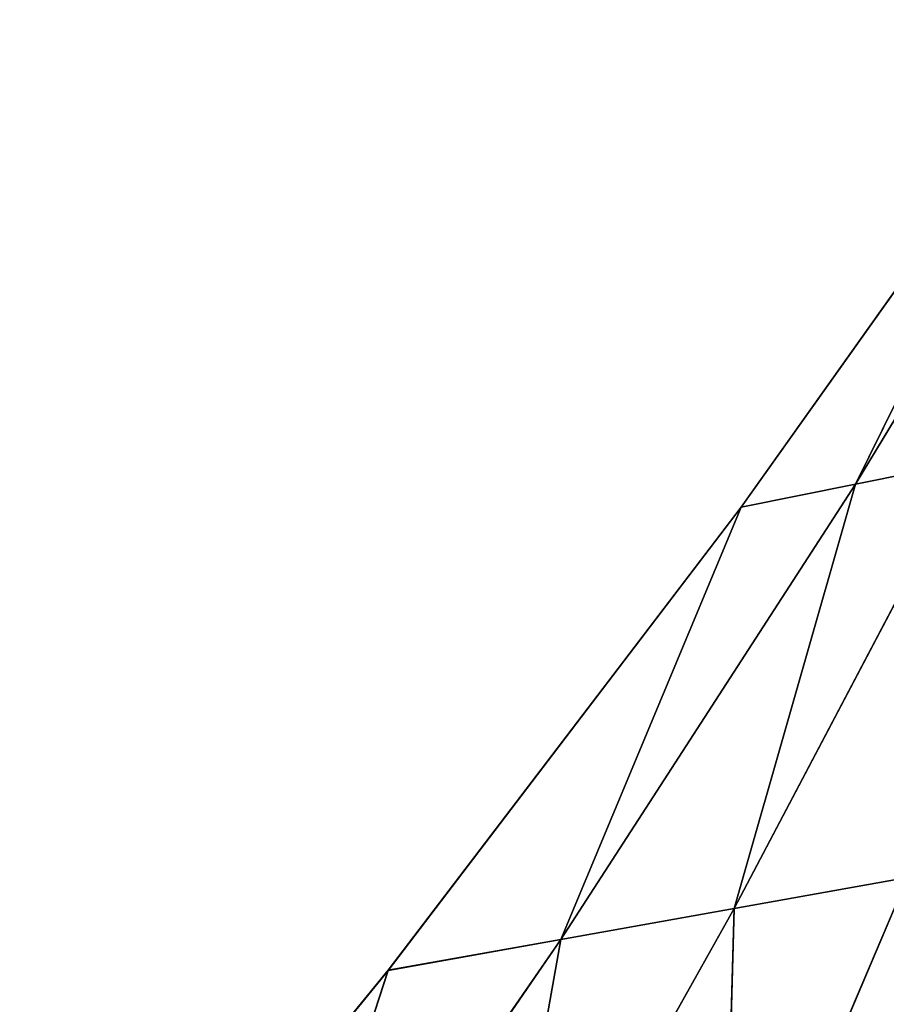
# Model space of a CAD drawing. Extents: x 219 to 498, y 110 to 382.
# Tile 234 of 256: x 315 to 336, y 331 to 355. Entities that reach past the tile are written whole.
import ezdxf

# ---------------------------------------------------------------- set-up
doc = ezdxf.new("R2010")
doc.units = 0
doc.header["$MEASUREMENT"] = 0
doc.layers.get('0').update_dxf_attribs({"color": 144, "linetype": 'CONTINUOUS'})
doc.layers.add('VOILE', color=134, linetype='CONTINUOUS')

# ---------------------------------------------------------------- blocks, each defined once
blk = doc.blocks.new('GROUPE_18')
at = {"color": 233}
for p, q in [((102.444, 217.192, 21.277), (109.18, 228.435, 23.134)), ((102.444, 217.192, 21.277), (107.792, 228.135, 23.088)), ((99.54, 206.929, 19.748), (105.182, 217.748, 21.381)), ((105.182, 217.748, 21.381), (102.444, 217.192, 21.277)), ((95.394, 206.173, 19.488), (102.444, 217.192, 21.277)), ((99.54, 206.929, 19.748), (102.444, 217.192, 21.277)), ((102.444, 217.192, 21.277), (99.711, 216.636, 21.15)), ((95.394, 206.173, 19.488), (99.711, 216.636, 21.15)), ((99.276, 197.211, 18.491), (103.692, 207.683, 19.958)), ((103.692, 207.683, 19.958), (99.54, 206.929, 19.748)), ((93.651, 196.306, 18.141), (99.54, 206.929, 19.748)), ((99.54, 206.929, 19.748), (95.394, 206.173, 19.488)), ((99.276, 197.211, 18.491), (99.54, 206.929, 19.748)), ((88.036, 195.396, 17.701), (95.394, 206.173, 19.488)), ((95.394, 206.173, 19.488), (91.256, 205.414, 19.177)), ((93.651, 196.306, 18.141), (95.394, 206.173, 19.488)), ((88.036, 195.396, 17.701), (91.256, 205.414, 19.177))]:
    blk.add_line(p, q, dxfattribs=at)
for p, q in [((109.18, 228.424, 22.947), (102.444, 217.182, 21.089)), ((99.711, 216.636, 21.15), (107.792, 228.135, 23.088)), ((107.792, 228.124, 22.9), (99.711, 216.625, 20.963)), ((102.444, 217.182, 21.089), (107.792, 228.124, 22.9)), ((105.182, 217.737, 21.194), (99.54, 206.918, 19.561)), ((105.182, 217.737, 21.194), (102.444, 217.182, 21.089)), ((102.444, 217.182, 21.089), (95.394, 206.162, 19.3)), ((99.54, 206.918, 19.561), (102.444, 217.182, 21.089)), ((102.444, 217.182, 21.089), (99.711, 216.625, 20.963)), ((91.256, 205.414, 19.177), (99.711, 216.636, 21.15)), ((99.711, 216.625, 20.963), (91.256, 205.403, 18.99)), ((95.394, 206.162, 19.3), (99.711, 216.625, 20.963)), ((99.711, 216.636, 21.15), (99.711, 216.625, 20.963)), ((103.692, 207.672, 19.77), (99.276, 197.2, 18.303)), ((103.692, 207.672, 19.77), (99.54, 206.918, 19.561)), ((99.54, 206.918, 19.561), (93.651, 196.295, 17.954)), ((99.54, 206.918, 19.561), (95.394, 206.162, 19.3)), ((99.276, 197.2, 18.303), (99.54, 206.918, 19.561)), ((95.394, 206.162, 19.3), (88.036, 195.385, 17.514)), ((95.394, 206.162, 19.3), (91.256, 205.403, 18.99)), ((93.651, 196.295, 17.954), (95.394, 206.162, 19.3)), ((82.438, 194.483, 17.171), (91.256, 205.414, 19.177)), ((91.256, 205.403, 18.99), (82.438, 194.472, 16.984)), ((88.036, 195.385, 17.514), (91.256, 205.403, 18.99)), ((91.256, 205.414, 19.177), (91.256, 205.403, 18.99))]:
    blk.add_line(p, q)
at = {"color": 22}
mesh = blk.add_polyface(dxfattribs=at)
corners = [(109.18, 228.435, 23.134), (107.792, 228.135, 23.088), (102.444, 217.192, 21.277)]
mesh.append_faces([[corners[k] for k in face] for face in [(0, 1, 2)]], dxfattribs={"color": 22})
mesh = blk.add_polyface(dxfattribs=at)
corners = [(109.18, 228.435, 23.134), (102.444, 217.192, 21.277), (105.182, 217.748, 21.381)]
mesh.append_faces([[corners[k] for k in face] for face in [(0, 1, 2)]], dxfattribs={"color": 22})
mesh = blk.add_polyface(dxfattribs=at)
corners = [(109.18, 228.424, 22.947), (105.182, 217.737, 21.194), (102.444, 217.182, 21.089)]
mesh.append_faces([[corners[k] for k in face] for face in [(0, 1, 2)]], dxfattribs={"color": 22})
mesh = blk.add_polyface(dxfattribs=at)
corners = [(109.18, 228.424, 22.947), (102.444, 217.182, 21.089), (107.792, 228.124, 22.9)]
mesh.append_faces([[corners[k] for k in face] for face in [(0, 1, 2)]], dxfattribs={"color": 22})
mesh = blk.add_polyface(dxfattribs=at)
corners = [(107.792, 228.135, 23.088), (99.711, 216.636, 21.15), (102.444, 217.192, 21.277)]
mesh.append_faces([[corners[k] for k in face] for face in [(0, 1, 2)]], dxfattribs={"color": 22})
mesh = blk.add_polyface(dxfattribs=at)
corners = [(99.711, 216.636, 21.15), (107.792, 228.124, 22.9), (99.711, 216.625, 20.963), (107.792, 228.135, 23.088)]
mesh.append_faces([[corners[k] for k in face] for face in [(0, 1, 2), (1, 0, 3)]], dxfattribs={"vtx0": -1, "color": 22})
mesh = blk.add_polyface(dxfattribs=at)
corners = [(107.792, 228.124, 22.9), (102.444, 217.182, 21.089), (99.711, 216.625, 20.963)]
mesh.append_faces([[corners[k] for k in face] for face in [(0, 1, 2)]], dxfattribs={"color": 22})
mesh = blk.add_polyface(dxfattribs=at)
corners = [(105.182, 217.748, 21.381), (102.444, 217.192, 21.277), (99.54, 206.929, 19.748)]
mesh.append_faces([[corners[k] for k in face] for face in [(0, 1, 2)]], dxfattribs={"color": 22})
mesh = blk.add_polyface(dxfattribs=at)
corners = [(105.182, 217.748, 21.381), (99.54, 206.929, 19.748), (103.692, 207.683, 19.958)]
mesh.append_faces([[corners[k] for k in face] for face in [(0, 1, 2)]], dxfattribs={"color": 22})
mesh = blk.add_polyface(dxfattribs=at)
corners = [(105.182, 217.737, 21.194), (103.692, 207.672, 19.77), (99.54, 206.918, 19.561)]
mesh.append_faces([[corners[k] for k in face] for face in [(0, 1, 2)]], dxfattribs={"color": 22})
mesh = blk.add_polyface(dxfattribs=at)
corners = [(105.182, 217.737, 21.194), (99.54, 206.918, 19.561), (102.444, 217.182, 21.089)]
mesh.append_faces([[corners[k] for k in face] for face in [(0, 1, 2)]], dxfattribs={"color": 22})
mesh = blk.add_polyface(dxfattribs=at)
corners = [(102.444, 217.192, 21.277), (99.711, 216.636, 21.15), (95.394, 206.173, 19.488)]
mesh.append_faces([[corners[k] for k in face] for face in [(0, 1, 2)]], dxfattribs={"color": 22})
mesh = blk.add_polyface(dxfattribs=at)
corners = [(102.444, 217.192, 21.277), (95.394, 206.173, 19.488), (99.54, 206.929, 19.748)]
mesh.append_faces([[corners[k] for k in face] for face in [(0, 1, 2)]], dxfattribs={"color": 22})
mesh = blk.add_polyface(dxfattribs=at)
corners = [(102.444, 217.182, 21.089), (99.54, 206.918, 19.561), (95.394, 206.162, 19.3)]
mesh.append_faces([[corners[k] for k in face] for face in [(0, 1, 2)]], dxfattribs={"color": 22})
mesh = blk.add_polyface(dxfattribs=at)
corners = [(102.444, 217.182, 21.089), (95.394, 206.162, 19.3), (99.711, 216.625, 20.963)]
mesh.append_faces([[corners[k] for k in face] for face in [(0, 1, 2)]], dxfattribs={"color": 22})
mesh = blk.add_polyface(dxfattribs=at)
corners = [(99.711, 216.636, 21.15), (91.256, 205.414, 19.177), (95.394, 206.173, 19.488)]
mesh.append_faces([[corners[k] for k in face] for face in [(0, 1, 2)]], dxfattribs={"color": 22})
mesh = blk.add_polyface(dxfattribs=at)
corners = [(91.256, 205.414, 19.177), (99.711, 216.625, 20.963), (91.256, 205.403, 18.99), (99.711, 216.636, 21.15)]
mesh.append_faces([[corners[k] for k in face] for face in [(0, 1, 2), (1, 0, 3)]], dxfattribs={"vtx0": -1, "color": 22})
mesh = blk.add_polyface(dxfattribs=at)
corners = [(99.711, 216.625, 20.963), (95.394, 206.162, 19.3), (91.256, 205.403, 18.99)]
mesh.append_faces([[corners[k] for k in face] for face in [(0, 1, 2)]], dxfattribs={"color": 22})
mesh = blk.add_polyface(dxfattribs=at)
corners = [(104.906, 198.111, 18.749), (103.692, 207.683, 19.958), (99.276, 197.211, 18.491)]
mesh.append_faces([[corners[k] for k in face] for face in [(0, 1, 2)]], dxfattribs={"color": 22})
mesh = blk.add_polyface(dxfattribs=at)
corners = [(103.692, 207.683, 19.958), (99.54, 206.929, 19.748), (99.276, 197.211, 18.491)]
mesh.append_faces([[corners[k] for k in face] for face in [(0, 1, 2)]], dxfattribs={"color": 22})
mesh = blk.add_polyface(dxfattribs=at)
corners = [(103.692, 207.672, 19.77), (99.276, 197.2, 18.303), (99.54, 206.918, 19.561)]
mesh.append_faces([[corners[k] for k in face] for face in [(0, 1, 2)]], dxfattribs={"color": 22})
mesh = blk.add_polyface(dxfattribs=at)
corners = [(104.906, 198.1, 18.562), (99.276, 197.2, 18.303), (103.692, 207.672, 19.77)]
mesh.append_faces([[corners[k] for k in face] for face in [(0, 1, 2)]], dxfattribs={"color": 22})
mesh = blk.add_polyface(dxfattribs=at)
corners = [(99.54, 206.929, 19.748), (95.394, 206.173, 19.488), (93.651, 196.306, 18.141)]
mesh.append_faces([[corners[k] for k in face] for face in [(0, 1, 2)]], dxfattribs={"color": 22})
mesh = blk.add_polyface(dxfattribs=at)
corners = [(99.54, 206.929, 19.748), (93.651, 196.306, 18.141), (99.276, 197.211, 18.491)]
mesh.append_faces([[corners[k] for k in face] for face in [(0, 1, 2)]], dxfattribs={"color": 22})
mesh = blk.add_polyface(dxfattribs=at)
corners = [(99.54, 206.918, 19.561), (99.276, 197.2, 18.303), (93.651, 196.295, 17.954)]
mesh.append_faces([[corners[k] for k in face] for face in [(0, 1, 2)]], dxfattribs={"color": 22})
mesh = blk.add_polyface(dxfattribs=at)
corners = [(99.54, 206.918, 19.561), (93.651, 196.295, 17.954), (95.394, 206.162, 19.3)]
mesh.append_faces([[corners[k] for k in face] for face in [(0, 1, 2)]], dxfattribs={"color": 22})
mesh = blk.add_polyface(dxfattribs=at)
corners = [(95.394, 206.173, 19.488), (88.036, 195.396, 17.701), (93.651, 196.306, 18.141)]
mesh.append_faces([[corners[k] for k in face] for face in [(0, 1, 2)]], dxfattribs={"color": 22})
mesh = blk.add_polyface(dxfattribs=at)
corners = [(95.394, 206.173, 19.488), (91.256, 205.414, 19.177), (88.036, 195.396, 17.701)]
mesh.append_faces([[corners[k] for k in face] for face in [(0, 1, 2)]], dxfattribs={"color": 22})
mesh = blk.add_polyface(dxfattribs=at)
corners = [(95.394, 206.162, 19.3), (93.651, 196.295, 17.954), (88.036, 195.385, 17.514)]
mesh.append_faces([[corners[k] for k in face] for face in [(0, 1, 2)]], dxfattribs={"color": 22})
mesh = blk.add_polyface(dxfattribs=at)
corners = [(95.394, 206.162, 19.3), (88.036, 195.385, 17.514), (91.256, 205.403, 18.99)]
mesh.append_faces([[corners[k] for k in face] for face in [(0, 1, 2)]], dxfattribs={"color": 22})
mesh = blk.add_polyface(dxfattribs=at)
corners = [(91.256, 205.414, 19.177), (82.438, 194.483, 17.171), (88.036, 195.396, 17.701)]
mesh.append_faces([[corners[k] for k in face] for face in [(0, 1, 2)]], dxfattribs={"color": 22})
mesh = blk.add_polyface(dxfattribs=at)
corners = [(82.438, 194.483, 17.171), (91.256, 205.403, 18.99), (82.438, 194.472, 16.984), (91.256, 205.414, 19.177)]
mesh.append_faces([[corners[k] for k in face] for face in [(0, 1, 2), (1, 0, 3)]], dxfattribs={"vtx0": -1, "color": 22})
mesh = blk.add_polyface(dxfattribs=at)
corners = [(91.256, 205.403, 18.99), (88.036, 195.385, 17.514), (82.438, 194.472, 16.984)]
mesh.append_faces([[corners[k] for k in face] for face in [(0, 1, 2)]], dxfattribs={"color": 22})
blk = doc.blocks.new('GROUP_35')
at = {"layer": 'VOILE', "extrusion": (-2.60656e-05, -0.058031, 0.998315), "rotation": 0.03072820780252}
blk.add_blockref('GROUPE_18', (10.255, 13.234, -6.006), dxfattribs=at)

msp = doc.modelspace()

# ---------------------------------------------------------------- block references
msp.add_blockref('GROUP_35', (222.755, 114.395, 147.879))

doc.saveas('drawing.dxf')
